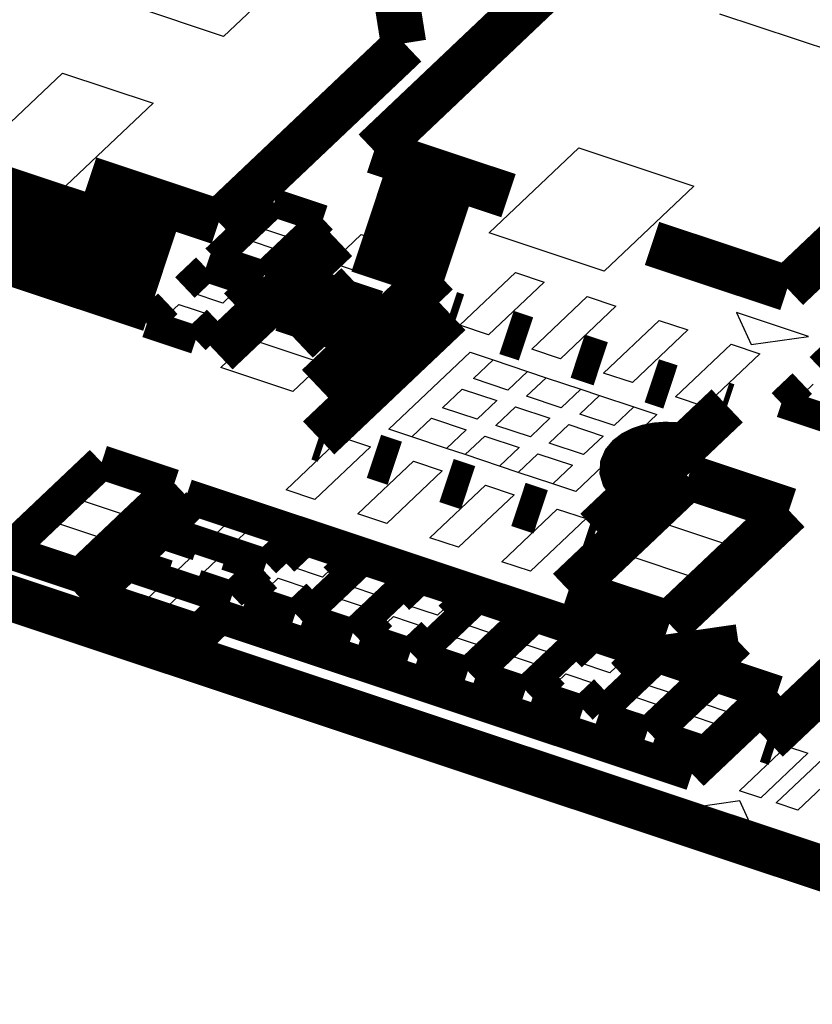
# Model space of a CAD drawing. Extents: x 0 to 1189, y 0 to 841.
# Tile 160 of 256: x 617.29 to 621.5, y 301.02 to 306.25. Entities that reach past the tile are written whole.
import ezdxf

# ---------------------------------------------------------------- set-up
doc = ezdxf.new("R2010")
doc.units = 0
doc.header["$LTSCALE"] = 65.395
doc.layers.get('0').update_dxf_attribs({"linetype": 'CONTINUOUS'})

msp = doc.modelspace()

# ---------------------------------------------------------------- linework, layer by layer
at = {"color": 7, "linetype": 'Continuous'}
for p, q in [((619.0006554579, 306.7554710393), (618.373908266, 306.1614742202)), ((618.373908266, 306.1614742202), (617.8924411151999, 306.3216605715)), ((621.6243695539, 306.0764330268), (621.0129826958, 306.2798442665)), ((616.8910989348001, 305.3726430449), (617.5178461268, 305.966639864)), ((617.5178461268, 305.966639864), (617.9993132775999, 305.8064535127)), ((617.9993132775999, 305.8064535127), (617.3725660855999, 305.2124566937)), ((619.7860115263, 305.1169878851), (620.2628843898, 305.5689419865)), ((620.2628843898, 305.5689419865), (620.874271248, 305.3655307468)), ((617.3725660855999, 305.2124566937), (616.8910989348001, 305.3726430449)), ((620.874271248, 305.3655307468), (620.3973983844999, 304.9135766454)), ((618.5654460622, 305.1442636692), (618.661819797, 305.2356014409)), ((618.661819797, 305.2356014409), (618.829951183, 305.17966335)), ((618.829951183, 305.17966335), (618.7335774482, 305.0883255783)), ((618.7335774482, 305.0883255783), (618.5654460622, 305.1442636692)), ((620.3973983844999, 304.9135766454), (619.7860115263, 305.1169878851)), ((618.4029459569, 304.9902549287), (618.4993196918, 305.0815927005)), ((618.4993196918, 305.0815927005), (618.6674510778, 305.0256546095)), ((618.947046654, 304.9579286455), (619.1060042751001, 305.1085800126)), ((619.1060042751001, 305.1085800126), (619.4881210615, 304.9814479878)), ((618.6674510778, 305.0256546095), (618.5710773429, 304.9343168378)), ((618.5710773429, 304.9343168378), (618.4029459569, 304.9902549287)), ((619.3291634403, 304.8307966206), (618.947046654, 304.9579286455)), ((619.4881210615, 304.9814479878), (619.3291634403, 304.8307966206)), ((619.6299847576, 304.6266171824), (619.9251917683, 304.9063982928)), ((619.9251917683, 304.9063982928), (620.0780384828, 304.8555454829)), ((618.2021143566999, 304.7999176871), (618.2984880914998, 304.8912554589)), ((618.2984880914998, 304.8912554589), (618.4666194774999, 304.835317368)), ((620.0780384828, 304.8555454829), (619.7828314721, 304.5757643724)), ((618.3702457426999, 304.7439795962), (618.2021143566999, 304.7999176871)), ((618.4666194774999, 304.835317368), (618.3702457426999, 304.7439795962)), ((620.0121015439, 304.4994851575), (620.3073085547, 304.779266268)), ((620.3073085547, 304.779266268), (620.4601552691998, 304.728413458)), ((618.0396142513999, 304.6459089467), (618.1359879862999, 304.7372467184)), ((618.1359879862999, 304.7372467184), (618.3041193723, 304.6813086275)), ((620.4601552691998, 304.728413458), (620.1649482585, 304.4486323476)), ((618.2077456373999, 304.5899708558), (618.0396142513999, 304.6459089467)), ((618.3041193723, 304.6813086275), (618.2077456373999, 304.5899708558)), ((620.3942183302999, 304.3723531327), (620.689425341, 304.6521342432)), ((620.689425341, 304.6521342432), (620.8422720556, 304.6012814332)), ((621.4828640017, 304.5674408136), (621.1007472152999, 304.6945728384)), ((621.1007472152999, 304.6945728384), (621.1782644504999, 304.5233987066)), ((619.7828314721, 304.5757643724), (619.6299847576, 304.6266171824)), ((620.8422720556, 304.6012814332), (620.5470650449, 304.3215003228)), ((618.3605384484, 304.4020681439), (618.5194960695, 304.5527195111)), ((618.5194960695, 304.5527195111), (618.9016128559, 304.4255874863)), ((621.1782644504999, 304.5233987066), (621.4828640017, 304.5674408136)), ((620.1649482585, 304.4486323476), (620.0121015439, 304.4994851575)), ((620.7763351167, 304.2452211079), (621.0715421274, 304.5250022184)), ((621.0715421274, 304.5250022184), (621.2243888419, 304.4741494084)), ((619.2529575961, 304.0735788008), (619.6844139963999, 304.4824896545)), ((619.6844139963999, 304.4824896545), (619.8066913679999, 304.4418074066)), ((619.7022335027, 304.3428079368), (619.8066913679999, 304.4418074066)), ((619.8066913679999, 304.4418074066), (619.9901074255, 304.3807840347)), ((621.2243888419, 304.4741494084), (620.9291818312, 304.194368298)), ((618.7426552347, 304.2749361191), (618.3605384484, 304.4020681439)), ((618.9016128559, 304.4255874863), (618.7426552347, 304.2749361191)), ((619.8856495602, 304.2817845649), (619.7022335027, 304.3428079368)), ((619.9901074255, 304.3807840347), (619.8856495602, 304.2817845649)), ((619.9849999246, 304.2487302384), (620.0894577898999, 304.3477297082)), ((619.9901074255, 304.3807840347), (620.0894577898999, 304.3477297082)), ((620.0894577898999, 304.3477297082), (620.2728738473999, 304.2867063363)), ((620.5470650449, 304.3215003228), (620.3942183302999, 304.3723531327)), ((619.5387342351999, 304.1878522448), (619.6431921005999, 304.2868517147)), ((619.6431921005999, 304.2868517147), (619.8266081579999, 304.2258283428)), ((620.2728738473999, 304.2867063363), (620.1684159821, 304.1877068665)), ((620.2728738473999, 304.2867063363), (620.3722242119, 304.2536520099)), ((621.4122760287, 304.2216509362), (621.5086497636, 304.3129887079)), ((619.8266081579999, 304.2258283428), (619.7221502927, 304.1268288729)), ((620.1684159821, 304.1877068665), (619.9849999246, 304.2487302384)), ((620.2677663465, 304.15465254), (620.3722242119, 304.2536520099)), ((620.3722242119, 304.2536520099), (620.5556402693, 304.192628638)), ((620.9291818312, 304.194368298), (620.7763351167, 304.2452211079)), ((619.7221502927, 304.1268288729), (619.5387342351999, 304.1878522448)), ((619.8215006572, 304.0937745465), (619.9259585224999, 304.1927740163)), ((619.9259585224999, 304.1927740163), (620.1093745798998, 304.1317506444)), ((620.5556402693, 304.192628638), (620.451182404, 304.0936291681)), ((620.5556402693, 304.192628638), (620.6779176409, 304.15194639)), ((621.5804074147, 304.1657128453), (621.4122760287, 304.2216509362)), ((619.3752349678, 304.0328965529), (619.4796928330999, 304.1318960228)), ((619.4796928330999, 304.1318960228), (619.6631088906, 304.0708726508)), ((620.1093745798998, 304.1317506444), (620.0049167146, 304.0327511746)), ((620.6779176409, 304.15194639), (620.2464612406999, 303.7430355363)), ((620.451182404, 304.0936291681), (620.2677663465, 304.15465254)), ((619.3752349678, 304.0328965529), (619.2529575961, 304.0735788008)), ((619.6631088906, 304.0708726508), (619.5586510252, 303.971873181)), ((620.0049167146, 304.0327511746), (619.8215006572, 304.0937745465)), ((620.1042670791, 303.9996968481), (620.2087249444, 304.098696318)), ((620.2087249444, 304.098696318), (620.3921410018, 304.0376729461)), ((618.7064863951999, 303.7513757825), (619.0016934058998, 304.0311568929)), ((619.0016934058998, 304.0311568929), (619.1545401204, 303.980304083)), ((619.5586510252, 303.971873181), (619.3752349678, 304.0328965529)), ((619.6580013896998, 303.9388188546), (619.762459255, 304.0378183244)), ((619.762459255, 304.0378183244), (619.9458753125, 303.9767949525)), ((620.3921410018, 304.0376729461), (620.2876831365, 303.9386734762)), ((619.1545401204, 303.980304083), (618.8593331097, 303.7005229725)), ((619.6580013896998, 303.9388188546), (619.5586510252, 303.971873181)), ((619.9458753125, 303.9767949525), (619.8414174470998, 303.8777954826)), ((620.2876831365, 303.9386734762), (620.1042670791, 303.9996968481)), ((619.8414174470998, 303.8777954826), (619.6580013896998, 303.9388188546)), ((619.9407678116, 303.8447411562), (620.0452256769, 303.943740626)), ((620.0452256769, 303.943740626), (620.2286417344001, 303.8827172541)), ((619.0886031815, 303.6242437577), (619.3838101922, 303.9040248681)), ((619.3838101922, 303.9040248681), (619.5366569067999, 303.8531720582)), ((619.9407678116, 303.8447411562), (619.8414174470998, 303.8777954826)), ((620.2286417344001, 303.8827172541), (620.124183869, 303.7837177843)), ((617.6083840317, 303.6990028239), (617.7537167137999, 303.8367412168)), ((617.7537167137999, 303.8367412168), (617.9982714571, 303.7553767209)), ((619.5366569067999, 303.8531720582), (619.2414498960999, 303.5733909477)), ((620.124183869, 303.7837177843), (619.9407678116, 303.8447411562)), ((617.9982714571, 303.7553767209), (617.8529387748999, 303.6176383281)), ((619.4707199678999, 303.4971117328), (619.7659269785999, 303.7768928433)), ((619.7659269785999, 303.7768928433), (619.9187736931, 303.7260400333)), ((620.2464612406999, 303.7430355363), (620.124183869, 303.7837177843)), ((618.8593331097, 303.7005229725), (618.7064863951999, 303.7513757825)), ((619.9187736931, 303.7260400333), (619.6235666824, 303.4462589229)), ((620.6936472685, 303.5797162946), (620.8753131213, 303.7518892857)), ((620.8753131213, 303.7518892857), (621.2574299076, 303.6247572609)), ((617.8529387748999, 303.6176383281), (617.6083840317, 303.6990028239)), ((619.8528367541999, 303.369979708), (620.1480437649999, 303.6497608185)), ((620.1480437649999, 303.6497608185), (620.3008904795, 303.5989080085)), ((618.1469499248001, 303.5488962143), (618.2468661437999, 303.6435913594)), ((618.2468661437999, 303.6435913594), (618.409036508, 303.5896365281)), ((619.2414498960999, 303.5733909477), (619.0886031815, 303.6242437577)), ((620.3008904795, 303.5989080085), (620.0056834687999, 303.3191268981)), ((621.2574299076, 303.6247572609), (621.0757640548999, 303.4525842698)), ((617.3358852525, 303.4407433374), (617.4812179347, 303.5784817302)), ((617.4812179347, 303.5784817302), (617.7257726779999, 303.4971172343)), ((618.309120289, 303.494941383), (618.1469499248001, 303.5488962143)), ((618.409036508, 303.5896365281), (618.309120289, 303.494941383)), ((618.4203926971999, 303.4579205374), (618.5203089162, 303.5526156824)), ((618.5203089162, 303.5526156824), (618.6824792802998, 303.4986608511)), ((621.0757640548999, 303.4525842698), (620.6936472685, 303.5797162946)), ((617.7257726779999, 303.4971172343), (617.5804399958, 303.3593788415)), ((618.6824792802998, 303.4986608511), (618.5825630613, 303.403965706)), ((619.6235666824, 303.4462589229), (619.4707199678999, 303.4971117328)), ((617.5804399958, 303.3593788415), (617.3358852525, 303.4407433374)), ((617.9652840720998, 303.3767232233), (618.0652002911, 303.4714183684)), ((618.0652002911, 303.4714183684), (618.2273706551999, 303.417463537)), ((618.5825630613, 303.403965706), (618.4203926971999, 303.4579205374)), ((618.2273706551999, 303.417463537), (618.1274544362, 303.322768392)), ((618.7314193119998, 303.3444381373), (618.8277930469, 303.435775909)), ((618.8277930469, 303.435775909), (618.9959244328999, 303.3798378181)), ((620.330315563, 303.2353703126), (620.5119814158, 303.4075433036)), ((620.5119814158, 303.4075433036), (620.8940982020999, 303.2804112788)), ((618.1274544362, 303.322768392), (617.9652840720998, 303.3767232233)), ((618.2387268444, 303.2857475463), (618.3386430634, 303.3804426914)), ((618.3386430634, 303.3804426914), (618.5008134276, 303.3264878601)), ((618.8995506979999, 303.2885000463), (618.7314193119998, 303.3444381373)), ((618.9959244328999, 303.3798378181), (618.8995506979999, 303.2885000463)), ((620.0056834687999, 303.3191268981), (619.8528367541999, 303.369979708)), ((617.7836182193, 303.2045502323), (617.8835344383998, 303.2992453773)), ((617.8835344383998, 303.2992453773), (618.0457048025, 303.245290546)), ((618.4008972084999, 303.231792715), (618.2387268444, 303.2857475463)), ((618.5008134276, 303.3264878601), (618.4008972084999, 303.231792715)), ((619.0371127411, 303.2427325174), (619.133486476, 303.3340702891)), ((619.133486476, 303.3340702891), (619.301617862, 303.2781321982)), ((618.0457048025, 303.245290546), (617.9457885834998, 303.1505954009)), ((618.5689192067, 303.1904293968), (618.6652929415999, 303.2817671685)), ((618.6652929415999, 303.2817671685), (618.8334243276, 303.2258290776)), ((619.2052441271, 303.1867944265), (619.0371127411, 303.2427325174)), ((619.301617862, 303.2781321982), (619.2052441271, 303.1867944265)), ((619.3428061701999, 303.1410268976), (619.4391799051, 303.2323646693)), ((619.4391799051, 303.2323646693), (619.6073112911, 303.1764265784)), ((620.7124323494, 303.1082382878), (620.330315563, 303.2353703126)), ((620.8940982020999, 303.2804112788), (620.7124323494, 303.1082382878)), ((617.9457885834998, 303.1505954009), (617.7836182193, 303.2045502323)), ((618.0570609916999, 303.1135745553), (618.1569772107, 303.2082697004)), ((618.1569772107, 303.2082697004), (618.3191475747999, 303.154314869)), ((618.7370505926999, 303.1344913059), (618.5689192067, 303.1904293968)), ((618.8334243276, 303.2258290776), (618.7370505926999, 303.1344913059)), ((618.8746126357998, 303.0887237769), (618.9709863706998, 303.1800615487)), ((618.9709863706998, 303.1800615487), (619.1391177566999, 303.1241234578)), ((618.3191475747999, 303.154314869), (618.2192313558, 303.059619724)), ((619.5109375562, 303.0850888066), (619.3428061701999, 303.1410268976)), ((619.6073112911, 303.1764265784), (619.5109375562, 303.0850888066)), ((619.6484995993, 303.0393212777), (619.7448733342, 303.1306590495)), ((619.7448733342, 303.1306590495), (619.9130047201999, 303.0747209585)), ((618.2192313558, 303.059619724), (618.0570609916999, 303.1135745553)), ((619.0427440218, 303.032785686), (618.8746126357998, 303.0887237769)), ((619.1391177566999, 303.1241234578), (619.0427440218, 303.032785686)), ((619.1803060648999, 302.9870181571), (619.2766797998, 303.0783559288)), ((619.2766797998, 303.0783559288), (619.4448111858, 303.0224178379)), ((619.9130047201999, 303.0747209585), (619.8166309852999, 302.9833831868)), ((619.4448111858, 303.0224178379), (619.3484374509, 302.9310800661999)), ((619.8166309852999, 302.9833831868), (619.6484995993, 303.0393212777)), ((619.9541930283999, 302.9376156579), (620.0505667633, 303.0289534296)), ((620.0505667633, 303.0289534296), (620.2186981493, 302.9730153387)), ((619.3484374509, 302.9310800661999), (619.1803060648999, 302.9870181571)), ((619.4859994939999, 302.8853125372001), (619.5823732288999, 302.976650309)), ((619.5823732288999, 302.976650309), (619.7505046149, 302.9207122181)), ((620.2186981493, 302.9730153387), (620.1223244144, 302.881677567)), ((619.7505046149, 302.9207122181), (619.65413088, 302.8293744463)), ((620.1223244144, 302.881677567), (619.9541930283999, 302.9376156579)), ((620.2598864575, 302.835910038), (620.3562601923, 302.9272478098)), ((620.3562601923, 302.9272478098), (620.5243915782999, 302.8713097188)), ((619.65413088, 302.8293744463), (619.4859994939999, 302.8853125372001)), ((619.7916929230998, 302.7836069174), (619.888066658, 302.8749446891)), ((619.888066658, 302.8749446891), (620.0561980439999, 302.8190065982)), ((620.5243915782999, 302.8713097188), (620.4280178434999, 302.7799719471)), ((620.0561980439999, 302.8190065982), (619.9598243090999, 302.7276688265)), ((620.4280178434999, 302.7799719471), (620.2598864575, 302.835910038)), ((620.6037915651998, 302.7214912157), (620.7001653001, 302.8128289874)), ((620.7001653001, 302.8128289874), (620.8682966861, 302.7568908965)), ((619.9598243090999, 302.7276688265), (619.7916929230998, 302.7836069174)), ((620.0973863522, 302.6819012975), (620.1937600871, 302.7732390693)), ((620.1937600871, 302.7732390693), (620.3618914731, 302.7173009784)), ((620.3618914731, 302.7173009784), (620.2655177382, 302.6259632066)), ((620.7719229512, 302.6655531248), (620.6037915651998, 302.7214912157)), ((620.8682966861, 302.7568908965), (620.7719229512, 302.6655531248)), ((620.9094849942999, 302.6197855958), (621.0058587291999, 302.7111233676)), ((621.0058587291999, 302.7111233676), (621.1739901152, 302.6551852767)), ((620.2655177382, 302.6259632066), (620.0973863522, 302.6819012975)), ((620.4412914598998, 302.5674824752), (620.5376651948, 302.658820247)), ((620.5376651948, 302.658820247), (620.7057965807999, 302.602882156)), ((621.1739901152, 302.6551852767), (621.0776163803, 302.5638475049)), ((620.7057965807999, 302.602882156), (620.6094228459, 302.5115443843)), ((621.0776163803, 302.5638475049), (620.9094849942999, 302.6197855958)), ((620.6094228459, 302.5115443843), (620.4412914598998, 302.5674824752)), ((620.746984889, 302.4657768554), (620.8433586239, 302.5571146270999)), ((620.8433586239, 302.5571146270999), (621.0114900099, 302.5011765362)), ((621.0114900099, 302.5011765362), (620.915116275, 302.4098387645)), ((620.915116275, 302.4098387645), (620.746984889, 302.4657768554)), ((621.1163321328, 302.1528476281), (621.3661226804, 302.3895854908)), ((621.4807577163, 302.3514458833), (621.2309671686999, 302.1147080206)), ((621.3661226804, 302.3895854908), (621.4807577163, 302.3514458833)), ((621.3118995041, 302.0877814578), (621.5616900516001, 302.3245193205)), ((621.6763250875, 302.286379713), (621.42653454, 302.0496418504)), ((621.2309671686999, 302.1147080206), (621.1163321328, 302.1528476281)), ((621.1180583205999, 302.0995862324), (620.8743786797, 302.0643525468)), ((621.1800721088, 301.962646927), (621.1180583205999, 302.0995862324)), ((621.42653454, 302.0496418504), (621.3118995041, 302.0877814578)), ((620.8743786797, 302.0643525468), (621.1800721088, 301.962646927))]:
    msp.add_line(p, q, dxfattribs=at)
for points, const_width in [([(620.5159519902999, 306.8235554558), (619.1748946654, 305.552574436)], 0.2416047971), ([(619.3307529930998, 306.1242997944), (619.2922881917, 306.3657568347)], 0.2416047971), ([(618.3487187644, 305.174499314), (619.3423855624, 306.1162425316)], 0.2416047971), ([(621.3713019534, 304.8218195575), (622.7123592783, 306.0928005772)], 0.2416047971), ([(618.0424056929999, 304.8834096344), (616.0553984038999, 305.5444961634)], 0.6040120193), ([(619.1748946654, 305.552574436), (619.888841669, 305.3150409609)], 0.2416047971), ([(617.6596857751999, 305.4037437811), (618.3487187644, 305.174499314)], 0.2416047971), ([(619.1492243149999, 305.1984697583), (619.6077644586, 305.0459113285)], 0.6040120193), ([(618.6432156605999, 305.2766832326), (618.3298420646, 304.979684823)], 0.1510030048), ([(618.9030550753, 305.1902334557), (618.6432156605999, 305.2766832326)], 0.1510030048), ([(618.5896814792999, 304.8932350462), (618.9030550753, 305.1902334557)], 0.1510030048), ([(618.3389327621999, 304.4794477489), (618.9747632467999, 305.0820532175)], 0.2416047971), ([(620.6515467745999, 305.0612854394), (621.3713019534, 304.8218195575)], 0.2416047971), ([(618.3298420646, 304.979684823), (618.5896814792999, 304.8932350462)], 0.1510030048), ([(619.5097267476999, 304.9040683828), (618.8738962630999, 304.3014629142)], 0.2416047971), ([(618.2798839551, 304.9323372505), (618.1686136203, 304.8268812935)], 0.1510030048), ([(618.5397233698, 304.8458874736), (618.2798839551, 304.9323372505)], 0.1510030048), ([(618.9924544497, 304.7563229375), (619.0832873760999, 304.842409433)], 0.2416047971), ([(618.4284530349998, 304.7404315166), (618.5397233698, 304.8458874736)], 0.1510030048), ([(618.8013960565, 304.8198889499), (619.1835128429, 304.6927569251)], 0.2416047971), ([(618.9924544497, 304.7563229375), (618.6878548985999, 304.7122808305)], 0.2416047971), ([(619.0699716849, 304.5851488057), (618.9924544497, 304.7563229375)], 0.2416047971), ([(618.0777806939, 304.740794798), (617.9665103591, 304.635338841)], 0.1510030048), ([(618.6878548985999, 304.7122808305), (619.0699716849, 304.5851488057)], 0.2416047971), ([(619.5769201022, 304.6884687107), (618.8795957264, 304.0275826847)], 0.2416047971), ([(619.6148260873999, 304.6758572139), (619.5769201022, 304.6884687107)], 0.2416047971), ([(618.8562050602, 304.6271931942), (618.7653721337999, 304.5411066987)], 0.2416047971), ([(617.9665103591, 304.635338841), (618.2263497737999, 304.5488890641)], 0.1510030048), ([(618.2263497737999, 304.5488890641), (618.3376201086, 304.6543450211)], 0.1510030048), ([(619.87848667, 304.5881361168), (619.9816582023, 304.5538104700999)], 0.2416047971), ([(620.2567822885, 304.4622754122), (620.3790596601, 304.4215931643)], 0.2416047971), ([(621.6525457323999, 304.50807924), (621.5412753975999, 304.402623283)], 0.1510030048), ([(620.6503625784, 304.3313294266), (620.7497129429, 304.2982751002)], 0.2416047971), ([(621.4504424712, 304.3165367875), (621.3391721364, 304.2110808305)], 0.1510030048), ([(621.0512795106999, 304.1979425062), (620.3539551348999, 303.5370564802)], 0.2416047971), ([(621.0248370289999, 304.2067400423), (621.0512795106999, 304.1979425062)], 0.2416047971), ([(621.3391721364, 304.2110808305), (621.5990115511, 304.1246310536)], 0.1510030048), ([(618.8795957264, 304.0275826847), (618.9136805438, 304.0162425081)], 0.2416047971), ([(620.8156343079, 303.9840050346), (620.7703713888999, 303.991037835), (620.7226805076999, 303.9928828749), (620.6760826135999, 303.9894039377), (620.6308518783, 303.9806214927), (620.5903276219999, 303.9671839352), (620.5547482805, 303.9491703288), (620.5267406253, 303.9279105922), (620.5064694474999, 303.9035298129), (620.4954313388, 303.877827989), (620.4936912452, 303.8509563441), (620.5015943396, 303.8244510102), (620.5184452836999, 303.7998085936), (620.5441449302, 303.7771740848), (620.5771978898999, 303.7580279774)], 0.2416047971), ([(619.2843338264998, 303.892924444), (619.1735199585, 303.9297927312)], 0.2416047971), ([(617.7258105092, 303.8983639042), (617.2262294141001, 303.4248881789)], 0.1812036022), ([(618.1079272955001, 303.7712318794), (617.7258105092, 303.8983639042)], 0.1812036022), ([(619.6740929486, 303.7632497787), (619.5594579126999, 303.8013893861)], 0.2416047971), ([(620.8443062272, 303.8203589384), (620.2084757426, 303.2177534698)], 0.2416047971), ([(621.3792697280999, 303.6423741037), (620.8443062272, 303.8203589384)], 0.2416047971), ([(617.6083462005, 303.2977561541), (618.1079272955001, 303.7712318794)], 0.1812036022), ([(618.2282620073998, 303.684673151), (618.0738460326, 303.5383261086)], 0.1510030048), ([(618.7555831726, 303.5092309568), (618.2282620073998, 303.684673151)], 0.1510030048), ([(620.0600309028, 303.6348464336), (619.9415746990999, 303.6742573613)], 0.2416047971), ([(620.7434392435, 303.0397686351), (621.3792697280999, 303.6423741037)], 0.2416047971), ([(620.3539551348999, 303.5370564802), (620.3160491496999, 303.549667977)], 0.2416047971), ([(616.1951412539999, 303.5240982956), (623.3656093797, 301.1384503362)], 0.2416047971), ([(618.0738460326, 303.5383261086), (618.6011671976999, 303.3628839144)], 0.1510030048), ([(618.0465961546, 303.51250016), (617.8921801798, 303.3661531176)], 0.1510030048), ([(618.2338333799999, 303.4502054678), (618.0465961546, 303.51250016)], 0.1510030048), ([(618.6011671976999, 303.3628839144), (618.7555831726, 303.5092309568)], 0.1510030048), ([(618.8091889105, 303.4768577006), (618.6979185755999, 303.3714017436)], 0.1510030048), ([(619.0690283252, 303.3904079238), (618.8091889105, 303.4768577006)], 0.1510030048), ([(617.2262294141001, 303.4248881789), (617.6083462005, 303.2977561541)], 0.1812036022), ([(617.8921801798, 303.3661531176), (618.0794174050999, 303.3038584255)], 0.1510030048), ([(618.5739173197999, 303.3370579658), (618.3866800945, 303.3993526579)], 0.1510030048), ([(619.1148823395, 303.3751520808), (618.8015087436, 303.0781536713)], 0.1510030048), ([(618.9577579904, 303.2849519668), (619.0690283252, 303.3904079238)], 0.1510030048), ([(619.3747217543, 303.2887023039), (619.1148823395, 303.3751520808)], 0.1510030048), ([(617.8649303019, 303.3403271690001), (617.7105143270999, 303.1939801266)], 0.1510030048), ([(618.3922514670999, 303.1648849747), (617.8649303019, 303.3403271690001)], 0.1510030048), ([(618.419501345, 303.1907109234), (618.5739173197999, 303.3370579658)], 0.1510030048), ([(618.6070856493, 303.2853152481), (618.4958153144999, 303.1798592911)], 0.1510030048), ([(619.0613481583, 302.9917038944), (619.3747217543, 303.2887023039)], 0.1510030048), ([(619.4205757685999, 303.2734464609), (619.3093054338, 303.1679905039)], 0.1510030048), ([(619.6804151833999, 303.1869966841), (619.4205757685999, 303.2734464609)], 0.1510030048), ([(620.2084757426, 303.2177534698), (620.7434392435, 303.0397686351)], 0.2416047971), ([(618.2322641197, 303.2530056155), (618.419501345, 303.1907109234)], 0.1510030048), ([(621.2635202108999, 302.4212212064), (622.0502241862, 303.1668163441)], 0.2416047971), ([(617.7105143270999, 303.1939801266), (618.2378354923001, 303.0185379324)], 0.1510030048), ([(618.2378354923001, 303.0185379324), (618.3922514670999, 303.1648849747)], 0.1510030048), ([(618.4958153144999, 303.1798592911), (618.7556547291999, 303.0934095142)], 0.1510030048), ([(618.7556547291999, 303.0934095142), (618.866925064, 303.1988654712)], 0.1510030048), ([(619.7262691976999, 303.1717408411), (619.4128956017, 302.8747424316)], 0.1510030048), ([(619.5691448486, 303.0815407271), (619.6804151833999, 303.1869966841)], 0.1510030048), ([(619.9861086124, 303.0852910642), (619.7262691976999, 303.1717408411)], 0.1510030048), ([(618.8015087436, 303.0781536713), (619.0613481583, 302.9917038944)], 0.1510030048), ([(619.2184725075, 303.0819040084), (619.1072021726, 302.9764480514)], 0.1510030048), ([(619.6727350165, 302.7882926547), (619.9861086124, 303.0852910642)], 0.1510030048), ([(620.0319626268, 303.0700352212), (619.7185890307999, 302.7730368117)], 0.1510030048), ([(620.2918020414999, 302.9835854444), (620.0319626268, 303.0700352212)], 0.1510030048), ([(619.1072021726, 302.9764480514), (619.3670415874, 302.8899982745)], 0.1510030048), ([(619.3670415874, 302.8899982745), (619.4783119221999, 302.9954542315)], 0.1510030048), ([(619.9784284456, 302.6865870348), (620.2918020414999, 302.9835854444)], 0.1510030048), ([(620.3376560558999, 302.9683296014), (620.2263857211, 302.8628736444)], 0.1510030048), ([(620.5974954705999, 302.8818798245), (620.3376560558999, 302.9683296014)], 0.1510030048), ([(621.5756686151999, 302.7047285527), (621.6089031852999, 302.6962197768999), (621.6451638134, 302.6916768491), (621.6823315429, 302.6914752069), (621.7187819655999, 302.6956236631), (621.7529220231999, 302.7039409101), (621.7832596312, 302.7160634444), (621.8080970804, 302.7311814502), (621.8271876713, 302.749144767), (621.8392300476, 302.7689377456), (621.8436978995, 302.7896953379), (621.8403959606, 302.8105103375), (621.8294685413, 302.830473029), (621.8113932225, 302.8487109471), (621.7874138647, 302.864189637), (621.7573344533, 302.8769015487)], 0.2416047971), ([(619.4128956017, 302.8747424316), (619.6727350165, 302.7882926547)], 0.1510030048), ([(620.6815611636, 302.8539107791), (620.3681875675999, 302.5569123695)], 0.1510030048), ([(620.4862251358, 302.7764238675), (620.5974954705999, 302.8818798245)], 0.1510030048), ([(620.9414005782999, 302.7674610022), (620.6815611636, 302.8539107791)], 0.1510030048), ([(619.7185890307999, 302.7730368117), (619.9784284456, 302.6865870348)], 0.1510030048), ([(620.1355527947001, 302.7767871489), (620.0242824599, 302.6713311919)], 0.1510030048), ([(620.6280269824, 302.4704625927), (620.9414005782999, 302.7674610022)], 0.1510030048), ([(620.9872545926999, 302.7522051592), (620.6738809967, 302.4552067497)], 0.1510030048), ([(621.2470940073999, 302.6657553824), (620.9872545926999, 302.7522051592)], 0.1510030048), ([(620.2841218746, 302.584881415), (620.3953922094, 302.690337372)], 0.1510030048), ([(620.0242824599, 302.6713311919), (620.2841218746, 302.584881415)], 0.1510030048), ([(620.9337204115, 302.3687569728), (621.2470940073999, 302.6657553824)], 0.1510030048), ([(620.3681875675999, 302.5569123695), (620.6280269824, 302.4704625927)], 0.1510030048), ([(620.6738809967, 302.4552067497), (620.9337204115, 302.3687569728)], 0.1510030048), ([(621.3104441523, 302.4056093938), (621.2635202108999, 302.4212212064)], 0.2416047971)]:
    msp.add_lwpolyline(points, dxfattribs=dict(at, const_width=const_width))
at = {"color": 40, "linetype": 'Continuous', "const_width": 0.1812036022}
for points in [[(618.1769270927, 303.7191985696), (617.6092213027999, 303.1811579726)], [(621.3179270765, 302.6741733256), (618.1769270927, 303.7191985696)], [(617.6092213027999, 303.1811579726), (618.2435351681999, 302.9701188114)], [(618.2435351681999, 302.9701188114), (618.3570763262, 303.0777269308)], [(618.3570763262, 303.0777269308), (620.8637624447, 302.2437408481)], [(620.6836132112, 302.8852124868), (621.1100525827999, 302.9468714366)], [(621.1100525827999, 302.9468714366), (621.0305737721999, 302.871545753)], [(620.8637624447, 302.2437408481), (621.3179270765, 302.6741733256)]]:
    msp.add_lwpolyline(points, dxfattribs=at)

doc.saveas('drawing.dxf')
